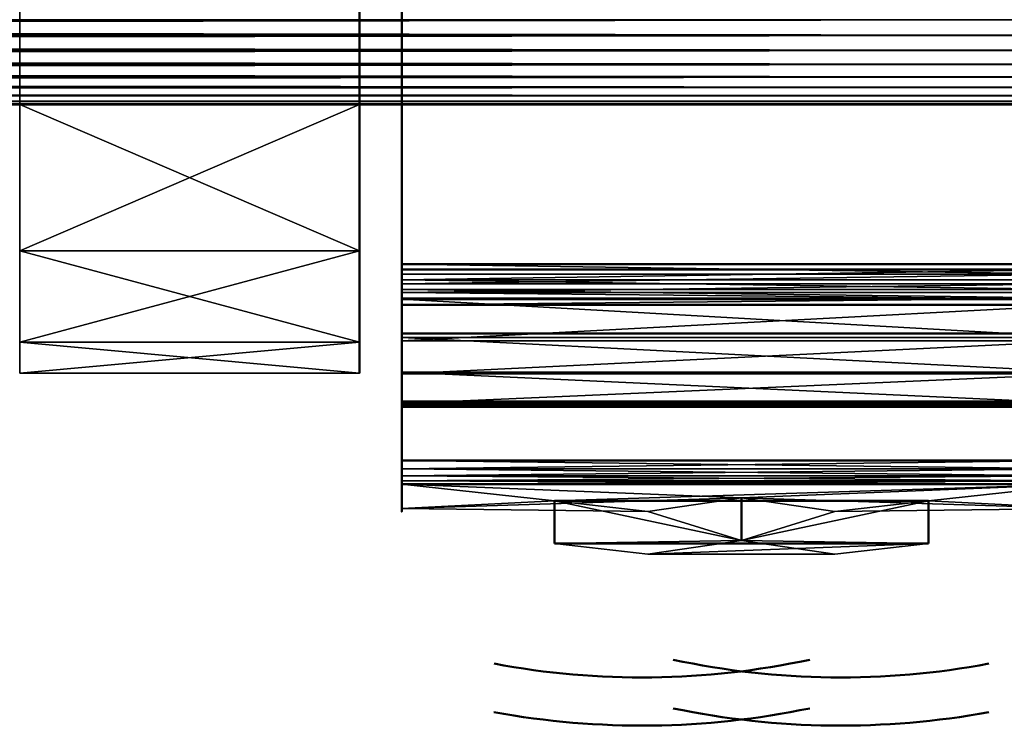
# Model space of a CAD drawing. Header units: millimetres. Extents: x 0 to 359, y -334 to 1.
# Tile 60 of 216: x 106.4 to 112.2, y -319.19 to -315. Entities that reach past the tile are written whole.
import ezdxf

# ---------------------------------------------------------------- set-up
doc = ezdxf.new("R2010")
doc.units = ezdxf.units.MM
doc.header["$MEASUREMENT"] = 0
doc.layers.add('0 Misc', color=7, linetype='Continuous', lineweight=35)
doc.layers.add('10 Raster Images', color=7, linetype='Continuous', lineweight=35)

msp = doc.modelspace()

# ---------------------------------------------------------------- linework, layer by layer
at = {"layer": '0 Misc', "color": 160, "linetype": 'Continuous', "lineweight": 25}
for p, q in [((106.4, -315.5, 292.25), (106.4, -310.5, 294.25)), ((106.4, -315.5, 292.25), (106.4, -310.5, 281.75)), ((108.4, -315.5, 292.25), (108.4, -310.75, 283.75)), ((108.65, -312.3878, 283.8463), (108.65, -316.4394, 292.2021)), ((42.2934, -315.5, 273.5814), (118.0066, -315.5, 273.5814)), ((42.2934, -315.5, 273.5814), (118.9179, -315.5, 274.4204)), ((42.2934, -315.5, 302.4186), (118.0066, -315.5, 302.4186)), ((42.2934, -315.5, 302.4186), (116.9696, -315.5, 303.0961)), ((43.3304, -315.5, 272.9039), (116.9696, -315.5, 272.9039)), ((43.3304, -315.5, 272.9039), (118.0066, -315.5, 273.5814)), ((43.3304, -315.5, 303.0961), (116.9696, -315.5, 303.0961)), ((43.3304, -315.5, 303.0961), (115.8352, -315.5, 303.5936)), ((44.4648, -315.5, 272.4064), (115.8352, -315.5, 272.4064)), ((44.4648, -315.5, 272.4064), (116.9696, -315.5, 272.9039)), ((44.4648, -315.5, 303.5936), (115.8352, -315.5, 303.5936)), ((44.4648, -315.5, 303.5936), (114.6345, -315.5, 303.8977)), ((45.6655, -315.5, 272.1023), (114.6345, -315.5, 272.1023)), ((45.6655, -315.5, 272.1023), (115.8352, -315.5, 272.4064)), ((45.6655, -315.5, 303.8977), (114.6345, -315.5, 303.8977)), ((45.6655, -315.5, 303.8977), (113.4, -315.5, 304)), ((46.9, -315.5, 272), (114.6345, -315.5, 272.1023)), ((51.9073, -315.5, 301.8192), (118.0066, -315.5, 302.4186)), ((56.3927, -315.5, 274.1808), (118.9179, -315.5, 274.4204)), ((56.3927, -315.5, 301.8192), (118.9179, -315.5, 301.5796)), ((56.3927, -315.5, 301.8192), (118.0066, -315.5, 302.4186)), ((59.3582, -315.5, 275.0048), (118.9179, -315.5, 274.4204)), ((59.3582, -315.5, 275.0048), (119.6787, -315.5, 275.3979)), ((59.3582, -315.5, 300.9952), (119.6787, -315.5, 300.6021)), ((59.3582, -315.5, 300.9952), (118.9179, -315.5, 301.5796)), ((62.072, -315.5, 276.457), (119.6787, -315.5, 275.3979)), ((62.072, -315.5, 276.457), (120.2683, -315.5, 276.4873)), ((62.072, -315.5, 299.543), (120.6705, -315.5, 298.3411)), ((62.072, -315.5, 299.543), (120.2683, -315.5, 299.5127)), ((62.072, -315.5, 299.543), (119.6787, -315.5, 300.6021)), ((64.4029, -315.5, 278.467), (120.2683, -315.5, 276.4873)), ((64.4029, -315.5, 278.467), (120.6705, -315.5, 277.6589)), ((64.4029, -315.5, 278.467), (120.8744, -315.5, 278.8807)), ((64.4029, -315.5, 297.533), (120.9, -315.5, 296.5)), ((64.4029, -315.5, 297.533), (120.8744, -315.5, 297.1193)), ((64.4029, -315.5, 297.533), (120.6705, -315.5, 298.3411)), ((66.2383, -315.5, 280.9378), (120.8744, -315.5, 278.8807)), ((66.2383, -315.5, 280.9378), (120.9, -315.5, 279.5)), ((66.2383, -315.5, 280.9378), (106.4, -315.5, 281.75)), ((66.2383, -315.5, 295.0622), (120.9, -315.5, 296.5)), ((74.9, -315.5, 294.25), (120.9, -315.5, 296.5)), ((74.9, -315.5, 281.75), (106.4, -315.5, 281.75)), ((79.4, -315.5, 294.25), (120.9, -315.5, 296.5)), ((83.9, -315.5, 294.25), (120.9, -315.5, 296.5)), ((88.4, -315.5, 294.25), (120.9, -315.5, 296.5)), ((92.9, -315.5, 294.25), (120.9, -315.5, 296.5)), ((97.4, -315.5, 294.25), (120.9, -315.5, 296.5)), ((101.9, -315.5, 294.25), (120.9, -315.5, 296.5)), ((106.4, -315.5, 281.75), (120.9, -315.5, 279.5)), ((106.4, -315.5, 281.75), (115.8744, -315.5, 283.771)), ((106.4, -315.5, 281.75), (115.7, -315.5, 283.75)), ((106.4, -315.5, 292.25), (120.9, -315.5, 296.5)), ((106.4, -315.5, 294.25), (120.9, -315.5, 296.5)), ((106.4, -315.5, 283.75), (115.7, -315.5, 283.75)), ((106.4, -315.5, 283.75), (112.9, -315.5, 283.75)), ((106.4, -316.362, 285.0267), (106.4, -315.5, 292.25)), ((106.4, -315.5, 283.75), (106.4, -315.5, 292.25)), ((106.4, -315.5, 281.75), (106.4, -315.5, 292.25)), ((108.4, -315.5, 292.25), (120.9, -315.5, 296.5)), ((108.4, -316.362, 290.9733), (108.4, -315.5, 283.75)), ((108.4, -315.5, 292.25), (108.4, -315.5, 283.75)), ((106.4, -316.8994, 286.4704), (106.4, -316.362, 290.9733)), ((106.4, -316.362, 285.0267), (106.4, -316.362, 290.9733)), ((108.4, -316.8994, 289.5296), (108.4, -316.362, 285.0267)), ((108.4, -316.362, 290.9733), (108.4, -316.362, 285.0267)), ((108.65, -316.4718, 283.8463), (108.65, -316.4394, 292.2021)), ((108.65, -316.4718, 283.8463), (108.65, -316.4998, 292.1947)), ((108.65, -316.5327, 283.8539), (108.65, -316.4998, 292.1947)), ((108.65, -316.5327, 283.8539), (108.65, -316.5567, 292.1728)), ((108.65, -316.59, 283.8761), (108.65, -316.5567, 292.1728)), ((108.65, -316.59, 283.8761), (108.65, -316.6066, 292.1379)), ((108.65, -316.6402, 283.9116), (108.65, -316.6066, 292.1379)), ((108.65, -316.6402, 283.9116), (108.65, -316.6466, 292.0919)), ((108.65, -316.8477, 290.0555), (108.65, -316.6466, 292.0919)), ((108.65, -316.8477, 285.9445), (108.65, -316.6466, 292.0919)), ((108.65, -316.6801, 283.9582), (108.65, -316.6466, 292.0919)), ((108.65, -316.8477, 285.9445), (108.65, -316.6801, 283.9582)), ((108.65, -316.8477, 290.0555), (108.65, -317.0769, 291.3674)), ((108.65, -316.8477, 290.0555), (108.65, -316.8722, 291.7359)), ((108.65, -316.8477, 290.0555), (108.65, -316.8477, 285.9445)), ((108.65, -317.0861, 284.6504), (108.65, -316.8477, 285.9445)), ((108.65, -316.8926, 284.2988), (108.65, -316.8477, 285.9445)), ((108.65, -317.5959, 286.2913), (108.65, -316.8477, 290.0555)), ((106.4, -316.8994, 286.4704), (106.4, -316.8994, 289.5296)), ((108.4, -316.8994, 289.5296), (108.4, -316.8994, 286.4704)), ((108.65, -317.2492, 290.7622), (108.65, -317.0769, 291.3674)), ((108.65, -317.0861, 284.6504), (108.65, -317.2492, 285.2378)), ((108.65, -317.2492, 290.7622), (108.65, -317.26, 290.9878)), ((108.65, -317.26, 285.0122), (108.65, -317.2492, 285.2378)), ((108.65, -317.2719, 290.816), (108.65, -317.26, 290.9878)), ((108.65, -317.26, 285.0122), (108.65, -317.2719, 285.184)), ((108.65, -317.2719, 290.816), (108.65, -317.2775, 290.932)), ((108.65, -317.2775, 285.068), (108.65, -317.2719, 285.184)), ((108.65, -317.6451, 286.3214), (108.65, -317.5959, 289.7087)), ((108.65, -317.5959, 286.2913), (108.65, -317.5959, 289.7087)), ((108.65, -317.6861, 286.362), (108.65, -317.6451, 289.6786)), ((108.65, -317.6451, 286.3214), (108.65, -317.6451, 289.6786)), ((108.65, -317.6861, 286.362), (108.65, -317.7167, 289.589)), ((108.65, -317.6861, 286.362), (108.65, -317.6861, 289.638)), ((108.65, -317.7352, 286.4657), (108.65, -317.7167, 289.589)), ((108.65, -317.7167, 286.411), (108.65, -317.7167, 289.589)), ((108.65, -317.7352, 286.4657), (108.65, -317.8798, 288.5149)), ((108.65, -317.7352, 286.4657), (108.65, -317.7352, 289.5343)), ((109.5489, -317.8337, 287.0324), (110.65, -318.0683, 289.0953)), ((110.65, -318.0683, 289.0953), (111.7511, -317.8337, 287.0324)), ((110.65, -318.0683, 289.0953), (110.0998, -317.8977, 288.0645)), ((110.65, -318.0683, 289.0953), (111.2002, -317.8977, 288.0645)), ((109.5489, -318.0858, 287.0324), (110.65, -318.0683, 289.0953)), ((110.65, -318.0683, 289.0953), (111.7511, -318.0858, 287.0324))]:
    msp.add_line(p, q, dxfattribs=at).dxf.unprotected_set("ltscale", 0)
at = {"layer": '0 Misc', "color": 160, "linetype": 'Continuous', "lineweight": 50}
for p, q in [((108.4, -315.5, 292.25), (108.4, -310.75, 292.25)), ((108.4, -310.75, 283.75), (108.4, -315.5, 283.75)), ((108.65, -312.3878, 283.8463), (108.65, -316.4718, 283.8463)), ((108.65, -316.4394, 292.2021), (108.65, -312.3878, 292.2021)), ((46.9, -315.5, 304), (113.4, -315.5, 304)), ((113.4, -315.5, 272), (46.9, -315.5, 272)), ((108.4, -315.5, 283.75), (106.4, -315.5, 283.75)), ((106.4, -315.5, 292.25), (108.4, -315.5, 292.25)), ((112.9, -315.5, 283.75), (108.4, -315.5, 283.75)), ((108.4, -315.5, 292.25), (112.9, -315.5, 292.25)), ((108.65, -316.4394, 292.2021), (112.65, -316.4394, 292.2021)), ((108.65, -316.4718, 283.8463), (112.65, -316.4718, 283.8463)), ((108.65, -316.6466, 292.0919), (112.65, -316.6466, 292.0919)), ((108.65, -316.6801, 283.9582), (112.65, -316.6801, 283.9582)), ((108.65, -316.8477, 290.0555), (108.65, -317.2492, 290.7622)), ((108.65, -317.5959, 289.7087), (108.65, -316.8477, 290.0555)), ((108.65, -316.8477, 285.9445), (108.65, -317.5959, 286.2913)), ((108.65, -317.2492, 285.2378), (108.65, -316.8477, 285.9445)), ((108.65, -316.8477, 290.0555), (112.65, -316.8477, 290.0555)), ((108.65, -316.8477, 285.9445), (112.65, -316.8477, 285.9445)), ((108.65, -317.2492, 290.7622), (112.65, -317.2492, 290.7622)), ((108.65, -317.2492, 285.2378), (112.65, -317.2492, 285.2378)), ((108.65, -317.26, 290.9878), (112.65, -317.26, 290.9878)), ((108.65, -317.26, 285.0122), (112.65, -317.26, 285.0122)), ((108.65, -317.5959, 289.7087), (112.65, -317.5959, 289.7087)), ((108.65, -317.5959, 286.2913), (112.65, -317.5959, 286.2913)), ((108.65, -317.7352, 289.5343), (112.65, -317.7352, 289.5343)), ((108.65, -317.7352, 286.4657), (112.65, -317.7352, 286.4657)), ((111.7511, -317.8337, 287.0324), (109.5489, -317.8337, 287.0324)), ((109.5489, -317.8337, 287.0324), (109.5489, -318.0858, 287.0324)), ((110.65, -317.8155, 289.0953), (110.65, -318.0682, 289.0953)), ((111.7511, -317.8337, 287.0324), (111.7511, -318.0858, 287.0324)), ((109.5489, -318.0858, 287.0324), (111.7511, -318.0858, 287.0324))]:
    msp.add_line(p, q, dxfattribs=at).dxf.unprotected_set("ltscale", 0)
at = {"layer": '0 Misc', "color": 160, "linetype": 'Continuous', "lineweight": 50, "extrusion": (-1, 0, 0)}
for centre, radius, start, end in [((310.5819, 288, -108.4), 6.5, 319.16778, 40.83222), ((316.4394, 291.9521, -108.65), 0.25, 34.00811, 90), ((316.4718, 284.0963, -108.65), 0.25, 270, 326.46449), ((310.5819, 288, -108.65), 7.316, 24.10381, 34.00811), ((310.5819, 288, -108.65), 7.316, 326.46449, 335.89619), ((317.0318, 290.8857, -108.65), 0.25, 330.39501, 24.10381), ((317.0318, 285.1143, -108.65), 0.25, 335.89619, 29.60499), ((317.4908, 289.4819, -108.65), 0.25, 12.1062, 65.13456), ((317.4908, 286.5181, -108.65), 0.25, 294.86544, 347.8938), ((310.5819, 288, -108.65), 7.316, 347.8938, 12.1062)]:
    msp.add_arc(centre, radius, start, end, dxfattribs=at).dxf.unprotected_set("ltscale", 0)
at = {"layer": '0 Misc', "color": 160, "linetype": 'Continuous', "lineweight": 50, "extrusion": (-0.661733, 0, 0.749739)}
msp.add_arc((310.5819, 273.0995, 143.0911), 8.293, 351.93531, 9.13451, dxfattribs=at).dxf.unprotected_set("ltscale", 0)
at = {"layer": '0 Misc', "color": 160, "linetype": 'Continuous', "lineweight": 50, "extrusion": (0.661733, 0, 0.749739)}
msp.add_arc((-310.5819, 107.1822, 289.5326), 8.293, 170.86549, 188.06469, dxfattribs=at).dxf.unprotected_set("ltscale", 0)
at = {"layer": '0 Misc', "color": 160, "linetype": 'Continuous', "lineweight": 50, "extrusion": (0.661711, 0, -0.749759)}
msp.add_arc((-310.5819, 273.0952, -143.0992), 8.5763, 171.16904, 187.79701, dxfattribs=at).dxf.unprotected_set("ltscale", 0)
at = {"layer": '0 Misc', "color": 160, "linetype": 'Continuous', "lineweight": 50, "extrusion": (-0.661711, 0, -0.749759)}
msp.add_arc((310.5819, 107.1736, -289.5358), 8.5763, 352.20299, 8.83096, dxfattribs=at).dxf.unprotected_set("ltscale", 0)
at = {"layer": '0 Misc', "color": 7, "lineweight": 25}
for points in [[(106.4, -310.5, 294.25), (106.4, -315.5, 292.25), (106.4, -315.5, 294.25)], [(106.4, -315.5, 292.25), (106.4, -310.5, 294.25), (106.4, -310.5, 281.75)], [(106.4, -315.5, 281.75), (106.4, -315.5, 292.25), (106.4, -310.5, 281.75)], [(108.4, -315.5, 292.25), (108.4, -315.5, 283.75), (108.4, -310.75, 283.75)], [(108.4, -315.5, 292.25), (108.4, -310.75, 283.75), (108.4, -310.75, 292.25)], [(108.65, -316.4718, 283.8463), (108.65, -316.4394, 292.2021), (108.65, -312.3878, 283.8463)], [(108.65, -312.3878, 283.8463), (108.65, -316.4394, 292.2021), (108.65, -312.3878, 292.2021)], [(113.4, -315.0919, 304.4915), (113.4, -315, 304.5), (46.9, -315, 304.5)], [(46.9, -315.0919, 304.4915), (113.4, -315.0919, 304.4915), (46.9, -315, 304.5)], [(46.9, -315.0919, 271.5085), (46.9, -315, 271.5), (113.4, -315, 271.5)], [(113.4, -315.0919, 271.5085), (46.9, -315.0919, 271.5085), (113.4, -315, 271.5)], [(46.9, -315.0919, 304.4915), (46.9, -315.1806, 304.4662), (113.4, -315.0919, 304.4915)], [(113.4, -315.0919, 304.4915), (46.9, -315.1806, 304.4662), (113.4, -315.1806, 304.4662)], [(113.4, -315.0919, 271.5085), (113.4, -315.1806, 271.5338), (46.9, -315.0919, 271.5085)], [(46.9, -315.0919, 271.5085), (113.4, -315.1806, 271.5338), (46.9, -315.1806, 271.5338)], [(113.4, -315.1806, 304.4662), (46.9, -315.1806, 304.4662), (113.4, -315.2632, 304.4251)], [(113.4, -315.2632, 304.4251), (46.9, -315.1806, 304.4662), (46.9, -315.2632, 304.4251)], [(46.9, -315.1806, 271.5338), (113.4, -315.1806, 271.5338), (46.9, -315.2632, 271.5749)], [(46.9, -315.2632, 271.5749), (113.4, -315.1806, 271.5338), (113.4, -315.2632, 271.5749)], [(46.9, -315.3369, 304.3695), (113.4, -315.2632, 304.4251), (46.9, -315.2632, 304.4251)], [(46.9, -315.3369, 304.3695), (113.4, -315.3369, 304.3695), (113.4, -315.2632, 304.4251)], [(113.4, -315.3369, 271.6305), (46.9, -315.2632, 271.5749), (113.4, -315.2632, 271.5749)], [(113.4, -315.3369, 271.6305), (46.9, -315.3369, 271.6305), (46.9, -315.2632, 271.5749)], [(113.4, -315.399, 304.3013), (113.4, -315.3369, 304.3695), (46.9, -315.3369, 304.3695)], [(113.4, -315.399, 304.3013), (46.9, -315.3369, 304.3695), (46.9, -315.399, 304.3013)], [(46.9, -315.399, 271.6987), (46.9, -315.3369, 271.6305), (113.4, -315.3369, 271.6305)], [(46.9, -315.399, 271.6987), (113.4, -315.3369, 271.6305), (113.4, -315.399, 271.6987)], [(46.9, -315.4476, 304.2229), (113.4, -315.399, 304.3013), (46.9, -315.399, 304.3013)], [(46.9, -315.4476, 304.2229), (113.4, -315.4476, 304.2229), (113.4, -315.399, 304.3013)], [(113.4, -315.4476, 271.7771), (46.9, -315.399, 271.6987), (113.4, -315.399, 271.6987)], [(113.4, -315.4476, 271.7771), (46.9, -315.4476, 271.7771), (46.9, -315.399, 271.6987)], [(113.4, -315.4809, 304.1368), (113.4, -315.4476, 304.2229), (46.9, -315.4476, 304.2229)], [(113.4, -315.4809, 304.1368), (46.9, -315.4476, 304.2229), (46.9, -315.4809, 304.1368)], [(46.9, -315.4809, 271.8632), (46.9, -315.4476, 271.7771), (113.4, -315.4476, 271.7771)], [(46.9, -315.4809, 271.8632), (113.4, -315.4476, 271.7771), (113.4, -315.4809, 271.8632)], [(43.3304, -315.5, 272.9039), (118.0066, -315.5, 273.5814), (42.2934, -315.5, 273.5814)], [(42.2934, -315.5, 273.5814), (118.0066, -315.5, 273.5814), (118.9179, -315.5, 274.4204)], [(42.2934, -315.5, 273.5814), (118.9179, -315.5, 274.4204), (56.3927, -315.5, 274.1808)], [(42.2934, -315.5, 302.4186), (51.9073, -315.5, 301.8192), (118.0066, -315.5, 302.4186)], [(42.2934, -315.5, 302.4186), (118.0066, -315.5, 302.4186), (116.9696, -315.5, 303.0961)], [(42.2934, -315.5, 302.4186), (116.9696, -315.5, 303.0961), (43.3304, -315.5, 303.0961)], [(44.4648, -315.5, 272.4064), (116.9696, -315.5, 272.9039), (43.3304, -315.5, 272.9039)], [(43.3304, -315.5, 272.9039), (116.9696, -315.5, 272.9039), (118.0066, -315.5, 273.5814)], [(43.3304, -315.5, 303.0961), (116.9696, -315.5, 303.0961), (115.8352, -315.5, 303.5936)], [(43.3304, -315.5, 303.0961), (115.8352, -315.5, 303.5936), (44.4648, -315.5, 303.5936)], [(45.6655, -315.5, 272.1023), (115.8352, -315.5, 272.4064), (44.4648, -315.5, 272.4064)], [(44.4648, -315.5, 272.4064), (115.8352, -315.5, 272.4064), (116.9696, -315.5, 272.9039)], [(44.4648, -315.5, 303.5936), (115.8352, -315.5, 303.5936), (114.6345, -315.5, 303.8977)], [(44.4648, -315.5, 303.5936), (114.6345, -315.5, 303.8977), (45.6655, -315.5, 303.8977)], [(46.9, -315.5, 272), (114.6345, -315.5, 272.1023), (45.6655, -315.5, 272.1023)], [(45.6655, -315.5, 272.1023), (114.6345, -315.5, 272.1023), (115.8352, -315.5, 272.4064)], [(45.6655, -315.5, 303.8977), (114.6345, -315.5, 303.8977), (113.4, -315.5, 304)], [(45.6655, -315.5, 303.8977), (113.4, -315.5, 304), (46.9, -315.5, 304)], [(46.9, -315.4952, 304.0691), (113.4, -315.4809, 304.1368), (46.9, -315.4809, 304.1368)], [(46.9, -315.4952, 304.0691), (113.4, -315.4952, 304.0691), (113.4, -315.4809, 304.1368)], [(113.4, -315.4952, 271.9309), (46.9, -315.4809, 271.8632), (113.4, -315.4809, 271.8632)], [(113.4, -315.4952, 271.9309), (46.9, -315.4952, 271.9309), (46.9, -315.4809, 271.8632)], [(113.4, -315.5, 304), (113.4, -315.4952, 304.0691), (46.9, -315.4952, 304.0691)], [(113.4, -315.5, 304), (46.9, -315.4952, 304.0691), (46.9, -315.5, 304)], [(46.9, -315.5, 272), (46.9, -315.4952, 271.9309), (113.4, -315.4952, 271.9309)], [(46.9, -315.5, 272), (113.4, -315.4952, 271.9309), (113.4, -315.5, 272)], [(114.6345, -315.5, 272.1023), (46.9, -315.5, 272), (113.4, -315.5, 272)], [(56.3927, -315.5, 301.8192), (118.0066, -315.5, 302.4186), (51.9073, -315.5, 301.8192)], [(56.3927, -315.5, 274.1808), (118.9179, -315.5, 274.4204), (59.3582, -315.5, 275.0048)], [(59.3582, -315.5, 300.9952), (118.9179, -315.5, 301.5796), (56.3927, -315.5, 301.8192)], [(56.3927, -315.5, 301.8192), (118.9179, -315.5, 301.5796), (118.0066, -315.5, 302.4186)], [(59.3582, -315.5, 275.0048), (118.9179, -315.5, 274.4204), (119.6787, -315.5, 275.3979)], [(59.3582, -315.5, 275.0048), (119.6787, -315.5, 275.3979), (62.072, -315.5, 276.457)], [(62.072, -315.5, 299.543), (119.6787, -315.5, 300.6021), (59.3582, -315.5, 300.9952)], [(59.3582, -315.5, 300.9952), (119.6787, -315.5, 300.6021), (118.9179, -315.5, 301.5796)], [(62.072, -315.5, 276.457), (119.6787, -315.5, 275.3979), (120.2683, -315.5, 276.4873)], [(62.072, -315.5, 276.457), (120.2683, -315.5, 276.4873), (64.4029, -315.5, 278.467)], [(64.4029, -315.5, 297.533), (120.6705, -315.5, 298.3411), (62.072, -315.5, 299.543)], [(62.072, -315.5, 299.543), (120.6705, -315.5, 298.3411), (120.2683, -315.5, 299.5127)], [(62.072, -315.5, 299.543), (120.2683, -315.5, 299.5127), (119.6787, -315.5, 300.6021)], [(64.4029, -315.5, 278.467), (120.2683, -315.5, 276.4873), (120.6705, -315.5, 277.6589)], [(64.4029, -315.5, 278.467), (120.6705, -315.5, 277.6589), (120.8744, -315.5, 278.8807)], [(64.4029, -315.5, 278.467), (120.8744, -315.5, 278.8807), (66.2383, -315.5, 280.9378)], [(66.2383, -315.5, 295.0622), (120.9, -315.5, 296.5), (64.4029, -315.5, 297.533)], [(64.4029, -315.5, 297.533), (120.9, -315.5, 296.5), (120.8744, -315.5, 297.1193)], [(64.4029, -315.5, 297.533), (120.8744, -315.5, 297.1193), (120.6705, -315.5, 298.3411)], [(66.2383, -315.5, 280.9378), (120.8744, -315.5, 278.8807), (120.9, -315.5, 279.5)], [(66.2383, -315.5, 280.9378), (120.9, -315.5, 279.5), (106.4, -315.5, 281.75)], [(74.9, -315.5, 294.25), (120.9, -315.5, 296.5), (66.2383, -315.5, 295.0622)], [(74.9, -315.5, 281.75), (66.2383, -315.5, 280.9378), (106.4, -315.5, 281.75)], [(79.4, -315.5, 294.25), (120.9, -315.5, 296.5), (74.9, -315.5, 294.25)], [(83.9, -315.5, 294.25), (120.9, -315.5, 296.5), (79.4, -315.5, 294.25)], [(88.4, -315.5, 294.25), (120.9, -315.5, 296.5), (83.9, -315.5, 294.25)], [(92.9, -315.5, 294.25), (120.9, -315.5, 296.5), (88.4, -315.5, 294.25)], [(97.4, -315.5, 294.25), (120.9, -315.5, 296.5), (92.9, -315.5, 294.25)], [(101.9, -315.5, 294.25), (120.9, -315.5, 296.5), (97.4, -315.5, 294.25)], [(106.4, -315.5, 294.25), (120.9, -315.5, 296.5), (101.9, -315.5, 294.25)], [(106.4, -316.362, 285.0267), (106.4, -315.5, 283.75), (108.4, -315.5, 283.75)], [(108.4, -316.362, 285.0267), (106.4, -316.362, 285.0267), (108.4, -315.5, 283.75)], [(106.4, -316.362, 290.9733), (108.4, -316.362, 290.9733), (106.4, -315.5, 292.25)], [(106.4, -315.5, 292.25), (108.4, -316.362, 290.9733), (108.4, -315.5, 292.25)], [(106.4, -315.5, 281.75), (120.9, -315.5, 279.5), (115.8744, -315.5, 283.771)], [(106.4, -315.5, 281.75), (115.8744, -315.5, 283.771), (115.7, -315.5, 283.75)], [(108.4, -315.5, 292.25), (120.9, -315.5, 296.5), (106.4, -315.5, 292.25)], [(106.4, -315.5, 292.25), (120.9, -315.5, 296.5), (106.4, -315.5, 294.25)], [(115.7, -315.5, 283.75), (106.4, -315.5, 283.75), (106.4, -315.5, 281.75)], [(106.4, -316.362, 285.0267), (106.4, -316.362, 290.9733), (106.4, -315.5, 292.25)], [(106.4, -316.362, 285.0267), (106.4, -315.5, 292.25), (106.4, -315.5, 283.75)], [(112.9, -315.5, 292.25), (120.9, -315.5, 296.5), (108.4, -315.5, 292.25)], [(108.4, -316.362, 290.9733), (108.4, -316.362, 285.0267), (108.4, -315.5, 283.75)], [(108.4, -316.362, 290.9733), (108.4, -315.5, 283.75), (108.4, -315.5, 292.25)], [(108.4, -316.362, 285.0267), (108.4, -316.8994, 286.4704), (106.4, -316.362, 285.0267)], [(106.4, -316.362, 285.0267), (108.4, -316.8994, 286.4704), (106.4, -316.8994, 286.4704)], [(108.4, -316.8994, 289.5296), (108.4, -316.362, 290.9733), (106.4, -316.8994, 289.5296)], [(106.4, -316.8994, 289.5296), (108.4, -316.362, 290.9733), (106.4, -316.362, 290.9733)], [(106.4, -316.8994, 286.4704), (106.4, -316.8994, 289.5296), (106.4, -316.362, 290.9733)], [(106.4, -316.8994, 286.4704), (106.4, -316.362, 290.9733), (106.4, -316.362, 285.0267)], [(108.4, -316.8994, 289.5296), (108.4, -316.8994, 286.4704), (108.4, -316.362, 285.0267)], [(108.4, -316.8994, 289.5296), (108.4, -316.362, 285.0267), (108.4, -316.362, 290.9733)], [(112.65, -316.4998, 292.1947), (112.65, -316.4394, 292.2021), (108.65, -316.4394, 292.2021)], [(108.65, -316.4998, 292.1947), (112.65, -316.4998, 292.1947), (108.65, -316.4394, 292.2021)], [(108.65, -316.4718, 283.8463), (108.65, -316.4998, 292.1947), (108.65, -316.4394, 292.2021)], [(112.65, -316.4718, 283.8463), (112.65, -316.5327, 283.8539), (108.65, -316.5327, 283.8539)], [(108.65, -316.4718, 283.8463), (112.65, -316.4718, 283.8463), (108.65, -316.5327, 283.8539)], [(108.65, -316.5327, 283.8539), (108.65, -316.4998, 292.1947), (108.65, -316.4718, 283.8463)], [(108.65, -316.4998, 292.1947), (108.65, -316.5567, 292.1728), (112.65, -316.4998, 292.1947)], [(112.65, -316.4998, 292.1947), (108.65, -316.5567, 292.1728), (112.65, -316.5567, 292.1728)], [(108.65, -316.5327, 283.8539), (108.65, -316.5567, 292.1728), (108.65, -316.4998, 292.1947)], [(112.65, -316.59, 283.8761), (108.65, -316.59, 283.8761), (108.65, -316.5327, 283.8539)], [(112.65, -316.5327, 283.8539), (112.65, -316.59, 283.8761), (108.65, -316.5327, 283.8539)], [(108.65, -316.59, 283.8761), (108.65, -316.5567, 292.1728), (108.65, -316.5327, 283.8539)], [(112.65, -316.5567, 292.1728), (108.65, -316.5567, 292.1728), (108.65, -316.6066, 292.1379)], [(112.65, -316.6066, 292.1379), (112.65, -316.5567, 292.1728), (108.65, -316.6066, 292.1379)], [(108.65, -316.59, 283.8761), (108.65, -316.6066, 292.1379), (108.65, -316.5567, 292.1728)], [(108.65, -316.6402, 283.9116), (108.65, -316.59, 283.8761), (112.65, -316.6402, 283.9116)], [(112.65, -316.6402, 283.9116), (108.65, -316.59, 283.8761), (112.65, -316.59, 283.8761)], [(108.65, -316.6402, 283.9116), (108.65, -316.6066, 292.1379), (108.65, -316.59, 283.8761)], [(112.65, -316.6466, 292.0919), (112.65, -316.6066, 292.1379), (108.65, -316.6066, 292.1379)], [(108.65, -316.6466, 292.0919), (112.65, -316.6466, 292.0919), (108.65, -316.6066, 292.1379)], [(108.65, -316.6402, 283.9116), (108.65, -316.6466, 292.0919), (108.65, -316.6066, 292.1379)], [(112.65, -316.6402, 283.9116), (112.65, -316.6801, 283.9582), (108.65, -316.6801, 283.9582)], [(108.65, -316.6402, 283.9116), (112.65, -316.6402, 283.9116), (108.65, -316.6801, 283.9582)], [(108.65, -316.6801, 283.9582), (108.65, -316.6466, 292.0919), (108.65, -316.6402, 283.9116)], [(112.65, -316.8722, 291.7359), (112.65, -316.6466, 292.0919), (108.65, -316.6466, 292.0919)], [(108.65, -316.8722, 291.7359), (112.65, -316.8722, 291.7359), (108.65, -316.6466, 292.0919)], [(108.65, -316.8477, 290.0555), (108.65, -316.8722, 291.7359), (108.65, -316.6466, 292.0919)], [(108.65, -316.8477, 290.0555), (108.65, -316.6466, 292.0919), (108.65, -316.8477, 285.9445)], [(108.65, -316.8477, 285.9445), (108.65, -316.6466, 292.0919), (108.65, -316.6801, 283.9582)], [(108.65, -316.6801, 283.9582), (112.65, -316.6801, 283.9582), (108.65, -316.8926, 284.2988)], [(108.65, -316.8926, 284.2988), (112.65, -316.6801, 283.9582), (112.65, -316.8926, 284.2988)], [(108.65, -316.8926, 284.2988), (108.65, -316.8477, 285.9445), (108.65, -316.6801, 283.9582)], [(108.65, -317.2492, 290.7622), (108.65, -317.0769, 291.3674), (108.65, -316.8477, 290.0555)], [(108.65, -316.8477, 290.0555), (108.65, -317.0769, 291.3674), (108.65, -316.8722, 291.7359)], [(108.65, -317.0861, 284.6504), (108.65, -317.2492, 285.2378), (108.65, -316.8477, 285.9445)], [(108.65, -317.0861, 284.6504), (108.65, -316.8477, 285.9445), (108.65, -316.8926, 284.2988)], [(108.65, -317.5959, 286.2913), (108.65, -317.5959, 289.7087), (108.65, -316.8477, 290.0555)], [(108.65, -317.5959, 286.2913), (108.65, -316.8477, 290.0555), (108.65, -316.8477, 285.9445)], [(106.4, -316.8994, 286.4704), (108.4, -316.8994, 286.4704), (106.4, -317.0819, 288)], [(106.4, -317.0819, 288), (108.4, -316.8994, 286.4704), (108.4, -317.0819, 288)], [(106.4, -316.8994, 289.5296), (106.4, -317.0819, 288), (108.4, -317.0819, 288)], [(108.4, -316.8994, 289.5296), (106.4, -316.8994, 289.5296), (108.4, -317.0819, 288)], [(106.4, -316.8994, 289.5296), (106.4, -316.8994, 286.4704), (106.4, -317.0819, 288)], [(108.4, -316.8994, 286.4704), (108.4, -316.8994, 289.5296), (108.4, -317.0819, 288)], [(108.65, -317.0769, 291.3674), (112.65, -317.0769, 291.3674), (108.65, -316.8722, 291.7359)], [(108.65, -316.8722, 291.7359), (112.65, -317.0769, 291.3674), (112.65, -316.8722, 291.7359)], [(108.65, -316.8926, 284.2988), (112.65, -316.8926, 284.2988), (108.65, -317.0861, 284.6504)], [(108.65, -317.0861, 284.6504), (112.65, -316.8926, 284.2988), (112.65, -317.0861, 284.6504)], [(108.65, -317.26, 290.9878), (112.65, -317.26, 290.9878), (108.65, -317.0769, 291.3674)], [(108.65, -317.0769, 291.3674), (112.65, -317.26, 290.9878), (112.65, -317.0769, 291.3674)], [(108.65, -317.2492, 290.7622), (108.65, -317.26, 290.9878), (108.65, -317.0769, 291.3674)], [(112.65, -317.0861, 284.6504), (112.65, -317.26, 285.0122), (108.65, -317.26, 285.0122)], [(108.65, -317.0861, 284.6504), (112.65, -317.0861, 284.6504), (108.65, -317.26, 285.0122)], [(108.65, -317.26, 285.0122), (108.65, -317.2492, 285.2378), (108.65, -317.0861, 284.6504)], [(108.65, -317.2492, 290.7622), (112.65, -317.2719, 290.816), (108.65, -317.2719, 290.816)], [(108.65, -317.2492, 290.7622), (112.65, -317.2492, 290.7622), (112.65, -317.2719, 290.816)], [(112.65, -317.2719, 285.184), (112.65, -317.2492, 285.2378), (108.65, -317.2492, 285.2378)], [(108.65, -317.2719, 285.184), (112.65, -317.2719, 285.184), (108.65, -317.2492, 285.2378)], [(108.65, -317.2719, 290.816), (108.65, -317.26, 290.9878), (108.65, -317.2492, 290.7622)], [(108.65, -317.26, 285.0122), (108.65, -317.2719, 285.184), (108.65, -317.2492, 285.2378)], [(112.65, -317.2775, 290.932), (112.65, -317.26, 290.9878), (108.65, -317.26, 290.9878)], [(108.65, -317.2775, 290.932), (112.65, -317.2775, 290.932), (108.65, -317.26, 290.9878)], [(112.65, -317.26, 285.0122), (112.65, -317.2775, 285.068), (108.65, -317.2775, 285.068)], [(108.65, -317.26, 285.0122), (112.65, -317.26, 285.0122), (108.65, -317.2775, 285.068)], [(108.65, -317.2719, 290.816), (108.65, -317.2775, 290.932), (108.65, -317.26, 290.9878)], [(108.65, -317.2775, 285.068), (108.65, -317.2719, 285.184), (108.65, -317.26, 285.0122)], [(112.65, -317.2816, 290.8737), (108.65, -317.2816, 290.8737), (112.65, -317.2719, 290.816)], [(112.65, -317.2719, 290.816), (108.65, -317.2816, 290.8737), (108.65, -317.2719, 290.816)], [(108.65, -317.2719, 285.184), (108.65, -317.2816, 285.1263), (112.65, -317.2719, 285.184)], [(112.65, -317.2719, 285.184), (108.65, -317.2816, 285.1263), (112.65, -317.2816, 285.1263)], [(108.65, -317.2775, 290.932), (108.65, -317.2719, 290.816), (108.65, -317.2816, 290.8737)], [(108.65, -317.2719, 285.184), (108.65, -317.2775, 285.068), (108.65, -317.2816, 285.1263)], [(108.65, -317.2775, 290.932), (108.65, -317.2816, 290.8737), (112.65, -317.2775, 290.932)], [(112.65, -317.2775, 290.932), (108.65, -317.2816, 290.8737), (112.65, -317.2816, 290.8737)], [(112.65, -317.2816, 285.1263), (108.65, -317.2816, 285.1263), (108.65, -317.2775, 285.068)], [(112.65, -317.2775, 285.068), (112.65, -317.2816, 285.1263), (108.65, -317.2775, 285.068)], [(112.65, -317.6451, 289.6786), (112.65, -317.5959, 289.7087), (108.65, -317.5959, 289.7087)], [(108.65, -317.6451, 289.6786), (112.65, -317.6451, 289.6786), (108.65, -317.5959, 289.7087)], [(112.65, -317.5959, 286.2913), (112.65, -317.6451, 286.3214), (108.65, -317.6451, 286.3214)], [(108.65, -317.5959, 286.2913), (112.65, -317.5959, 286.2913), (108.65, -317.6451, 286.3214)], [(108.65, -317.6451, 286.3214), (108.65, -317.6451, 289.6786), (108.65, -317.5959, 289.7087)], [(108.65, -317.6451, 286.3214), (108.65, -317.5959, 289.7087), (108.65, -317.5959, 286.2913)], [(108.65, -317.6451, 289.6786), (108.65, -317.6861, 289.638), (112.65, -317.6451, 289.6786)], [(112.65, -317.6451, 289.6786), (108.65, -317.6861, 289.638), (112.65, -317.6861, 289.638)], [(112.65, -317.6861, 286.362), (108.65, -317.6861, 286.362), (108.65, -317.6451, 286.3214)], [(112.65, -317.6451, 286.3214), (112.65, -317.6861, 286.362), (108.65, -317.6451, 286.3214)], [(108.65, -317.6861, 286.362), (108.65, -317.6861, 289.638), (108.65, -317.6451, 289.6786)], [(108.65, -317.6861, 286.362), (108.65, -317.6451, 289.6786), (108.65, -317.6451, 286.3214)], [(112.65, -317.6861, 289.638), (108.65, -317.6861, 289.638), (108.65, -317.7167, 289.589)], [(112.65, -317.7167, 289.589), (112.65, -317.6861, 289.638), (108.65, -317.7167, 289.589)], [(108.65, -317.7167, 286.411), (108.65, -317.6861, 286.362), (112.65, -317.7167, 286.411)], [(112.65, -317.7167, 286.411), (108.65, -317.6861, 286.362), (112.65, -317.6861, 286.362)], [(108.65, -317.7167, 286.411), (108.65, -317.7167, 289.589), (108.65, -317.6861, 286.362)], [(108.65, -317.6861, 286.362), (108.65, -317.7167, 289.589), (108.65, -317.6861, 289.638)], [(112.65, -317.7352, 289.5343), (112.65, -317.7167, 289.589), (108.65, -317.7167, 289.589)], [(108.65, -317.7352, 289.5343), (112.65, -317.7352, 289.5343), (108.65, -317.7167, 289.589)], [(112.65, -317.7167, 286.411), (112.65, -317.7352, 286.4657), (108.65, -317.7352, 286.4657)], [(108.65, -317.7167, 286.411), (112.65, -317.7167, 286.411), (108.65, -317.7352, 286.4657)], [(108.65, -317.7352, 286.4657), (108.65, -317.7352, 289.5343), (108.65, -317.7167, 289.589)], [(108.65, -317.7352, 286.4657), (108.65, -317.7167, 289.589), (108.65, -317.7167, 286.411)], [(109.5489, -317.8337, 287.0324), (108.65, -317.8798, 287.4851), (108.65, -317.7352, 286.4657)], [(108.65, -317.7352, 289.5343), (108.65, -317.8798, 288.5149), (110.65, -317.8155, 289.0953)], [(112.65, -317.7352, 289.5343), (108.65, -317.7352, 289.5343), (110.65, -317.8155, 289.0953)], [(109.5489, -317.8337, 287.0324), (108.65, -317.7352, 286.4657), (112.65, -317.7352, 286.4657)], [(108.65, -317.8798, 288.5149), (108.65, -317.7352, 286.4657), (108.65, -317.8798, 287.4851)], [(108.65, -317.7352, 286.4657), (108.65, -317.8798, 288.5149), (108.65, -317.7352, 289.5343)], [(109.5489, -317.8337, 287.0324), (112.65, -317.7352, 286.4657), (111.7511, -317.8337, 287.0324)], [(112.65, -317.8798, 288.5149), (112.65, -317.7352, 289.5343), (110.65, -317.8155, 289.0953)], [(111.7511, -317.8337, 287.0324), (112.65, -317.7352, 286.4657), (112.65, -317.8798, 287.4851)], [(108.65, -317.8798, 288.5149), (110.0998, -317.8977, 288.0645), (110.65, -317.8155, 289.0953)], [(109.5489, -317.8337, 287.0324), (110.0998, -317.8977, 288.0645), (108.65, -317.8798, 287.4851)], [(109.5489, -318.0858, 287.0324), (110.65, -318.0683, 289.0953), (109.5489, -317.8337, 287.0324)], [(109.5489, -317.8337, 287.0324), (110.65, -318.0683, 289.0953), (110.0998, -317.8977, 288.0645)], [(110.65, -317.8155, 289.0953), (110.0998, -317.8977, 288.0645), (110.65, -318.0683, 289.0953)], [(111.2002, -317.8977, 288.0645), (112.65, -317.8798, 288.5149), (110.65, -317.8155, 289.0953)], [(110.65, -317.8155, 289.0953), (110.65, -318.0683, 289.0953), (111.2002, -317.8977, 288.0645)], [(110.65, -318.0683, 289.0953), (111.7511, -318.0858, 287.0324), (111.7511, -317.8337, 287.0324)], [(110.65, -318.0683, 289.0953), (111.7511, -317.8337, 287.0324), (111.2002, -317.8977, 288.0645)], [(111.7511, -317.8337, 287.0324), (112.65, -317.8798, 287.4851), (111.2002, -317.8977, 288.0645)], [(108.65, -317.8798, 287.4851), (110.0998, -317.8977, 288.0645), (108.65, -317.8798, 288.5149)], [(111.2002, -317.8977, 288.0645), (112.65, -317.8798, 287.4851), (112.65, -317.8798, 288.5149)], [(110.65, -318.0683, 289.0953), (109.5489, -318.0858, 287.0324), (110.0998, -318.1477, 288.0644)], [(111.2002, -318.1477, 288.0644), (110.65, -318.0683, 289.0953), (110.0998, -318.1477, 288.0644)], [(111.7511, -318.0858, 287.0324), (110.65, -318.0683, 289.0953), (111.2002, -318.1477, 288.0644)], [(109.5489, -318.0858, 287.0324), (111.7511, -318.0858, 287.0324), (110.0998, -318.1477, 288.0644)], [(111.7511, -318.0858, 287.0324), (111.2002, -318.1477, 288.0644), (110.0998, -318.1477, 288.0644)]]:
    msp.add_3dface(points, dxfattribs=at)
for points, invisible_edges in [([(112.9, -315.5, 283.75), (108.4, -310.75, 283.75), (108.4, -315.5, 283.75)], 1), ([(112.9, -315.5, 283.75), (112.9, -310.75, 283.75), (108.4, -310.75, 283.75)], 12), ([(108.4, -315.5, 292.25), (112.9, -310.75, 292.25), (112.9, -315.5, 292.25)], 1), ([(108.4, -315.5, 292.25), (108.4, -310.75, 292.25), (112.9, -310.75, 292.25)], 12), ([(108.65, -312.3878, 283.8463), (112.65, -316.4718, 283.8463), (108.65, -316.4718, 283.8463)], 1), ([(108.65, -312.3878, 283.8463), (112.65, -312.3878, 283.8463), (112.65, -316.4718, 283.8463)], 12), ([(108.65, -316.4394, 292.2021), (112.65, -312.3878, 292.2021), (108.65, -312.3878, 292.2021)], 1), ([(108.65, -316.4394, 292.2021), (112.65, -316.4394, 292.2021), (112.65, -312.3878, 292.2021)], 12), ([(108.65, -316.8477, 290.0555), (112.65, -317.2492, 290.7622), (108.65, -317.2492, 290.7622)], 1), ([(108.65, -316.8477, 290.0555), (112.65, -316.8477, 290.0555), (112.65, -317.2492, 290.7622)], 12), ([(108.65, -317.5959, 289.7087), (112.65, -316.8477, 290.0555), (108.65, -316.8477, 290.0555)], 1), ([(108.65, -317.5959, 289.7087), (112.65, -317.5959, 289.7087), (112.65, -316.8477, 290.0555)], 12), ([(108.65, -316.8477, 285.9445), (112.65, -317.5959, 286.2913), (108.65, -317.5959, 286.2913)], 1), ([(108.65, -316.8477, 285.9445), (112.65, -316.8477, 285.9445), (112.65, -317.5959, 286.2913)], 12), ([(108.65, -317.2492, 285.2378), (112.65, -316.8477, 285.9445), (108.65, -316.8477, 285.9445)], 1), ([(108.65, -317.2492, 285.2378), (112.65, -317.2492, 285.2378), (112.65, -316.8477, 285.9445)], 12), ([(109.5489, -318.0858, 287.0324), (111.7511, -317.8337, 287.0324), (111.7511, -318.0858, 287.0324)], 1), ([(109.5489, -318.0858, 287.0324), (109.5489, -317.8337, 287.0324), (111.7511, -317.8337, 287.0324)], 12)]:
    msp.add_3dface(points, dxfattribs=dict(at, invisible_edges=invisible_edges))
at = {"layer": '10 Raster Images', "color": 160, "linetype": 'Continuous', "lineweight": 25}
for p, q in [((106.4, -310.5, 294.25), (106.4, -315.5, 294.25)), ((106.4, -315.5, 281.75), (106.4, -310.5, 281.75)), ((108.4, -310.75, 283.75), (108.4, -315.5, 283.75)), ((108.4, -315.5, 292.25), (108.4, -310.75, 292.25)), ((108.65, -316.4718, 283.8463), (108.65, -312.3878, 283.8463)), ((108.65, -312.3878, 292.2021), (108.65, -316.4394, 292.2021)), ((113.4, -315.5, 272), (46.9, -315.5, 272)), ((46.9, -315.5, 304), (113.4, -315.5, 304)), ((106.4, -315.5, 294.25), (101.9, -315.5, 294.25)), ((101.9, -315.5, 281.75), (106.4, -315.5, 281.75)), ((108.4, -315.5, 292.25), (106.4, -315.5, 292.25)), ((106.4, -315.5, 292.25), (106.4, -315.5, 294.25)), ((106.4, -315.5, 281.75), (106.4, -315.5, 283.75)), ((106.4, -315.5, 283.75), (108.4, -315.5, 283.75)), ((106.4, -315.5, 294.25), (106.4, -315.5, 292.25)), ((106.4, -315.5, 292.25), (106.4, -316.362, 290.9733)), ((106.4, -316.362, 285.0267), (106.4, -315.5, 283.75)), ((106.4, -315.5, 283.75), (106.4, -315.5, 281.75)), ((112.9, -315.5, 292.25), (108.4, -315.5, 292.25)), ((108.4, -315.5, 283.75), (112.9, -315.5, 283.75)), ((108.4, -315.5, 283.75), (108.4, -316.362, 285.0267)), ((108.4, -316.362, 290.9733), (108.4, -315.5, 292.25)), ((106.4, -316.362, 290.9733), (106.4, -316.8994, 289.5296)), ((106.4, -316.8994, 286.4704), (106.4, -316.362, 285.0267)), ((108.4, -316.362, 285.0267), (108.4, -316.8994, 286.4704)), ((108.4, -316.8994, 289.5296), (108.4, -316.362, 290.9733)), ((108.65, -316.4394, 292.2021), (108.65, -316.4998, 292.1947)), ((108.65, -316.5327, 283.8539), (108.65, -316.4718, 283.8463)), ((108.65, -316.4998, 292.1947), (108.65, -316.5567, 292.1728)), ((108.65, -316.59, 283.8761), (108.65, -316.5327, 283.8539)), ((108.65, -316.5567, 292.1728), (108.65, -316.6066, 292.1379)), ((108.65, -316.6402, 283.9116), (108.65, -316.59, 283.8761)), ((108.65, -316.6066, 292.1379), (108.65, -316.6466, 292.0919)), ((108.65, -316.6801, 283.9582), (108.65, -316.6402, 283.9116)), ((108.65, -316.6466, 292.0919), (108.65, -316.8722, 291.7359)), ((108.65, -316.8926, 284.2988), (108.65, -316.6801, 283.9582)), ((108.65, -317.2492, 290.7622), (108.65, -316.8477, 290.0555)), ((108.65, -316.8477, 285.9445), (108.65, -317.2492, 285.2378)), ((108.65, -316.8477, 290.0555), (108.65, -317.5959, 289.7087)), ((108.65, -317.5959, 286.2913), (108.65, -316.8477, 285.9445)), ((106.4, -316.8994, 289.5296), (106.4, -317.0819, 288)), ((106.4, -317.0819, 288), (106.4, -316.8994, 286.4704)), ((108.4, -316.8994, 286.4704), (108.4, -317.0819, 288)), ((108.4, -317.0819, 288), (108.4, -316.8994, 289.5296)), ((108.65, -316.8722, 291.7359), (108.65, -317.0769, 291.3674)), ((108.65, -317.0861, 284.6504), (108.65, -316.8926, 284.2988)), ((108.65, -317.0769, 291.3674), (108.65, -317.26, 290.9878)), ((108.65, -317.26, 285.0122), (108.65, -317.0861, 284.6504)), ((108.65, -317.2719, 290.816), (108.65, -317.2492, 290.7622)), ((108.65, -317.2492, 285.2378), (108.65, -317.2719, 285.184)), ((108.65, -317.26, 290.9878), (108.65, -317.2775, 290.932)), ((108.65, -317.2775, 285.068), (108.65, -317.26, 285.0122)), ((108.65, -317.2816, 290.8737), (108.65, -317.2719, 290.816)), ((108.65, -317.2719, 285.184), (108.65, -317.2816, 285.1263)), ((108.65, -317.2775, 290.932), (108.65, -317.2816, 290.8737)), ((108.65, -317.2816, 285.1263), (108.65, -317.2775, 285.068)), ((108.65, -317.5959, 289.7087), (108.65, -317.6451, 289.6786)), ((108.65, -317.6451, 286.3214), (108.65, -317.5959, 286.2913)), ((108.65, -317.6451, 289.6786), (108.65, -317.6861, 289.638)), ((108.65, -317.6861, 286.362), (108.65, -317.6451, 286.3214)), ((108.65, -317.7167, 286.411), (108.65, -317.6861, 286.362)), ((108.65, -317.6861, 289.638), (108.65, -317.7167, 289.589)), ((108.65, -317.7167, 289.589), (108.65, -317.7352, 289.5343)), ((108.65, -317.7352, 286.4657), (108.65, -317.7167, 286.411)), ((108.65, -317.8798, 287.4851), (108.65, -317.7352, 286.4657)), ((108.65, -317.7352, 289.5343), (108.65, -317.8798, 288.5149)), ((109.5489, -318.0858, 287.0324), (109.5489, -317.8337, 287.0324)), ((109.5489, -317.8337, 287.0324), (110.0998, -317.8977, 288.0645)), ((110.0998, -317.8977, 288.0645), (110.65, -317.8155, 289.0953)), ((110.65, -317.8155, 289.0953), (111.2002, -317.8977, 288.0645)), ((110.65, -318.0683, 289.0953), (110.65, -317.8155, 289.0953)), ((110.65, -317.8155, 289.0953), (110.65, -318.0683, 289.0953)), ((111.2002, -317.8977, 288.0645), (111.7511, -317.8337, 287.0324)), ((111.7511, -317.8337, 287.0324), (111.7511, -318.0858, 287.0324)), ((108.65, -317.8798, 288.5149), (108.65, -317.8798, 287.4851)), ((110.65, -318.0683, 289.0953), (110.0998, -318.1477, 288.0644)), ((111.2002, -318.1477, 288.0644), (110.65, -318.0683, 289.0953)), ((110.0998, -318.1477, 288.0644), (109.5489, -318.0858, 287.0324)), ((111.7511, -318.0858, 287.0324), (111.2002, -318.1477, 288.0644))]:
    msp.add_line(p, q, dxfattribs=at).dxf.unprotected_set("ltscale", 0)

doc.saveas('drawing.dxf')
